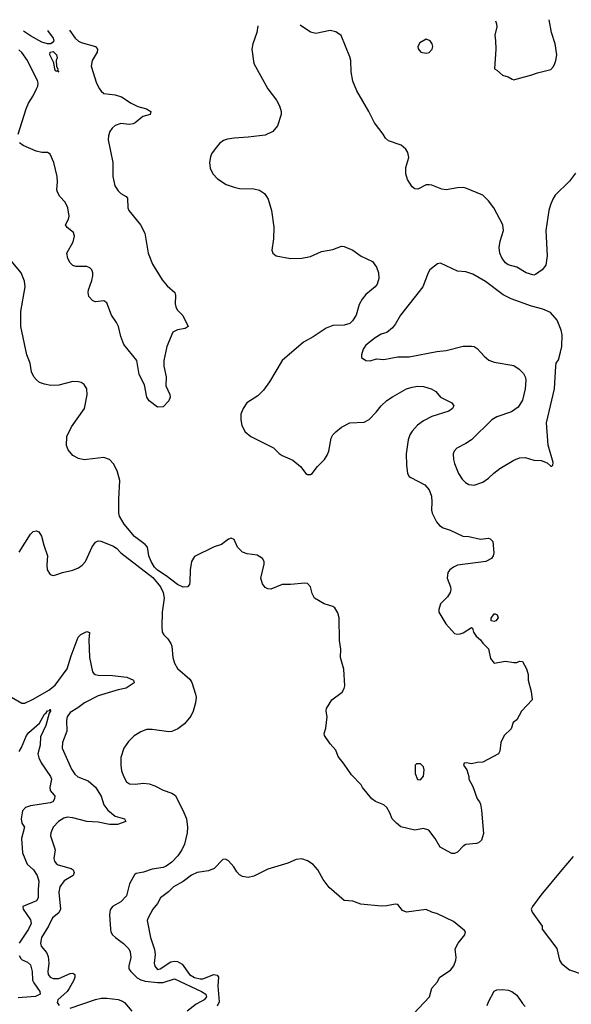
# Model space of a CAD drawing. Header units: inches. Extents: x 2323201 to 2563958, y 895391 to 1023096.
# Tile 21 of 196: x 2354754 to 2358656, y 1012658 to 1019620. Entities that reach past the tile are written whole.
import ezdxf

# ---------------------------------------------------------------- set-up
doc = ezdxf.new("R2010")
doc.units = ezdxf.units.IN
doc.header["$MEASUREMENT"] = 0
doc.layers.add('C3051', color=7, linetype='Continuous')

msp = doc.modelspace()

# ---------------------------------------------------------------- linework, layer by layer
at = {"layer": 'C3051', "color": 5}
for points, elevation in [([(2358120.2, 1019611.4), (2358127.4, 1019590), (2358128.9, 1019570), (2358114, 1019510), (2358120.4, 1019470), (2358121.3, 1019410), (2358112, 1019272), (2358130, 1019262), (2358170, 1019226.8), (2358210, 1019214.8), (2358238, 1019198), (2358250, 1019194.8), (2358290, 1019206), (2358370, 1019226.2), (2358415.9, 1019244.1), (2358510, 1019266.7), (2358530, 1019288.5), (2358539.8, 1019310), (2358547.6, 1019330), (2358553.8, 1019370), (2358542.3, 1019450), (2358515.1, 1019530), (2358498.9, 1019619.5)], 320), ([(2356439, 1019575.2), (2356431.8, 1019528.2), (2356403.8, 1019450), (2356397.1, 1019410), (2356410.4, 1019310), (2356508.6, 1019130), (2356570.1, 1019050.1), (2356592.8, 1019010), (2356603.5, 1018970), (2356602.6, 1018950), (2356576.6, 1018870), (2356544.6, 1018830), (2356490, 1018803.2), (2356370, 1018787.9), (2356270, 1018781.8), (2356225.1, 1018774.9), (2356195.5, 1018764.5), (2356170, 1018745.6), (2356143.2, 1018716.8), (2356111.8, 1018670), (2356104.2, 1018650), (2356097, 1018610), (2356101.3, 1018570), (2356121.3, 1018530), (2356153.7, 1018493.7), (2356215.4, 1018455.4), (2356270, 1018434.9), (2356310, 1018427), (2356410, 1018423.5), (2356450, 1018413.8), (2356484.6, 1018390), (2356500.2, 1018370), (2356511.1, 1018350), (2356535.5, 1018270), (2356552.8, 1018152.8), (2356550.2, 1018069.8), (2356537.4, 1017990), (2356544.9, 1017970), (2356568, 1017950), (2356670, 1017931), (2356750, 1017932.5), (2356810, 1017946), (2356890, 1017980.2), (2356970, 1017994.3), (2357030, 1018017.7), (2357050, 1018016.9), (2357110, 1017990.3), (2357170, 1017948.7), (2357250, 1017910.6), (2357277.1, 1017870), (2357292.4, 1017830), (2357294, 1017790), (2357281.6, 1017750), (2357268, 1017730), (2357203.2, 1017676.8), (2357176, 1017644), (2357154.4, 1017605.6), (2357134.7, 1017530), (2357108.2, 1017490), (2357090, 1017471.8), (2357050, 1017459.9), (2356970, 1017456.8), (2356922, 1017438), (2356830, 1017376.2), (2356760.6, 1017339.4), (2356610.2, 1017210), (2356521.1, 1017058.9), (2356478.7, 1017001.3), (2356438.7, 1016961.3), (2356360.5, 1016910), (2356334, 1016870), (2356317.3, 1016830), (2356318, 1016790), (2356326, 1016750), (2356350, 1016705.5), (2356390, 1016672.7), (2356550, 1016593.7), (2356590, 1016552.7), (2356610, 1016539.5), (2356685.1, 1016505.1), (2356740.9, 1016460.9), (2356778.8, 1016410), (2356790, 1016403), (2356810, 1016403), (2356824, 1016410), (2356859.5, 1016460.5), (2356910, 1016510.6), (2356930, 1016540.7), (2356941.3, 1016570), (2356958, 1016662), (2356970, 1016683.8), (2356990, 1016704.9), (2357030, 1016738.4), (2357090, 1016770.4), (2357190, 1016774.9), (2357226.9, 1016793.1), (2357276.3, 1016843.7), (2357311.1, 1016890), (2357350, 1016927.4), (2357390, 1016954.3), (2357490, 1017008.9), (2357530, 1017022), (2357570, 1017028.9), (2357610, 1017025.3), (2357664.7, 1017010), (2357698.8, 1016990), (2357730.5, 1016950.5), (2357812, 1016910), (2357826, 1016890), (2357814.8, 1016870), (2357790, 1016852.3), (2357670, 1016814.3), (2357610, 1016783.1), (2357567.8, 1016752.2), (2357529.4, 1016710.6), (2357514.6, 1016685.4), (2357502.2, 1016650), (2357488, 1016550), (2357490.2, 1016470.2), (2357498, 1016410), (2357510, 1016390.8), (2357521.7, 1016381.7), (2357618.8, 1016330), (2357650, 1016294.8), (2357666, 1016250), (2357670.4, 1016210), (2357668.1, 1016151.9), (2357672.7, 1016130), (2357701.3, 1016070), (2357723.7, 1016043.7), (2357750, 1016026.7), (2357798, 1016010), (2357887.9, 1015967.9), (2357930, 1015966.8), (2358013.6, 1015946.4), (2358070, 1015954.8), (2358082, 1015950), (2358101, 1015930), (2358107.3, 1015850), (2358102.8, 1015830), (2358090.4, 1015809.6), (2358052, 1015790), (2357850, 1015763.7), (2357822.8, 1015750), (2357797.3, 1015730), (2357783, 1015710), (2357777.3, 1015670), (2357800.5, 1015610), (2357803, 1015590), (2357798, 1015570), (2357779.9, 1015540.1), (2357731.3, 1015490), (2357718, 1015450), (2357718, 1015430), (2357767.5, 1015347.5), (2357830, 1015281), (2357850, 1015276), (2357870, 1015278), (2357890, 1015284.7), (2357950, 1015322), (2357958, 1015318), (2357964.7, 1015290), (2357982, 1015262), (2358014.4, 1015234.4), (2358030.9, 1015210.9), (2358070, 1015172), (2358083.5, 1015103.5), (2358110, 1015071.3), (2358190, 1015084.7), (2358250, 1015076), (2358270, 1015076), (2358290, 1015084.7), (2358310, 1015082), (2358338, 1015030), (2358352, 1014990), (2358351.3, 1014950), (2358370.9, 1014870.9), (2358378, 1014810), (2358304.7, 1014730), (2358271.3, 1014670), (2358244.7, 1014650), (2358230, 1014606), (2358182, 1014558), (2358158, 1014510), (2358151.1, 1014448.9), (2358142, 1014430), (2358030.9, 1014369.1), (2357990, 1014369), (2357950, 1014359), (2357914, 1014366), (2357898, 1014362), (2357894, 1014350), (2357916, 1014316), (2357931, 1014270), (2357931.3, 1014250), (2357959.1, 1014199.1), (2357990.6, 1014110.6), (2358006.8, 1014090), (2358013.2, 1014073.2), (2358020.7, 1014030), (2358033.7, 1013866.3), (2358021, 1013819), (2357999.8, 1013800.2), (2357985.4, 1013794.6), (2357910, 1013788.7), (2357890, 1013775.3), (2357850, 1013734), (2357830, 1013725.2), (2357810, 1013724), (2357729, 1013770), (2357694, 1013830), (2357648.7, 1013890), (2357610, 1013900.9), (2357549.6, 1013889.6), (2357450, 1013913.2), (2357418.6, 1013938.6), (2357389.4, 1013969.4), (2357372.9, 1014012.9), (2357350, 1014048.7), (2357329.3, 1014069.3), (2357270, 1014093.2), (2357244, 1014110), (2357179, 1014190), (2357168.7, 1014210), (2357100.2, 1014280.2), (2357050, 1014355.3), (2357006, 1014410), (2356990, 1014455.3), (2356950, 1014499), (2356910, 1014558), (2356906.8, 1014573.2), (2356919, 1014610), (2356929, 1014690), (2356921.2, 1014730), (2356923.7, 1014750), (2356962.7, 1014810), (2357034.2, 1014865.8), (2357049.7, 1014890), (2357053, 1014910), (2357047.5, 1015027.5), (2357023.6, 1015110), (2357025.1, 1015170), (2357016.3, 1015230), (2357014.5, 1015390), (2357005.6, 1015425.6), (2356982.5, 1015462.5), (2356970, 1015471.5), (2356908.9, 1015488.9), (2356838.7, 1015530), (2356821.8, 1015561.8), (2356810.8, 1015610), (2356790, 1015632.7), (2356770, 1015635.8), (2356670, 1015625.7), (2356610, 1015625.8), (2356530, 1015594), (2356510, 1015595.1), (2356490, 1015605.2), (2356472.3, 1015630), (2356460.9, 1015670), (2356484.5, 1015770), (2356483.7, 1015790), (2356472.7, 1015810), (2356434.1, 1015834.1), (2356362.9, 1015842.9), (2356330, 1015854), (2356295.8, 1015890), (2356270, 1015945.2), (2356250, 1015954.5), (2356230, 1015947), (2356182, 1015910), (2356130, 1015893.8), (2355990, 1015823.6), (2355970.3, 1015790), (2355960.9, 1015730), (2355957.6, 1015642.4), (2355954.2, 1015625.8), (2355941, 1015610), (2355910, 1015607.4), (2355870, 1015625.3), (2355790, 1015687.1), (2355727.7, 1015727.7), (2355707.3, 1015750), (2355683.7, 1015790), (2355667, 1015830), (2355658, 1015890), (2355640.9, 1015910), (2355565.3, 1015965.3), (2355493.8, 1016053.8), (2355459.8, 1016110), (2355454.2, 1016130), (2355454.2, 1016230), (2355461.4, 1016361.4), (2355443.5, 1016430), (2355418.6, 1016478.6), (2355389.3, 1016510), (2355350, 1016525.1), (2355230, 1016509.1), (2355210, 1016508.4), (2355170, 1016517.8), (2355130, 1016538.2), (2355097.4, 1016577.4), (2355085.4, 1016610), (2355086.6, 1016673.4), (2355119.7, 1016740.3), (2355211.3, 1016870), (2355232.3, 1016967.7), (2355229.7, 1017010), (2355210, 1017040.7), (2355190, 1017054), (2355170, 1017059.6), (2355130, 1017061.3), (2355030, 1017035.1), (2354973.4, 1017033.4), (2354930, 1017042), (2354895, 1017055), (2354872.5, 1017072.5), (2354854.4, 1017094.4), (2354838.5, 1017130), (2354828.4, 1017190), (2354804.2, 1017250), (2354762.9, 1017450), (2354762.7, 1017557.3), (2354792.6, 1017730), (2354788.3, 1017770), (2354763.5, 1017830), (2354685.4, 1017925.4)], 320), ([(2355105.8, 1019546.5), (2355146.7, 1019490), (2355170, 1019468.6), (2355190, 1019458.5), (2355289.2, 1019429.2), (2355304.9, 1019410), (2355300.9, 1019390), (2355266.7, 1019330), (2355260.8, 1019290), (2355298.5, 1019170), (2355318.9, 1019130), (2355330, 1019114.4), (2355350, 1019098.7), (2355430, 1019088), (2355474.3, 1019074.3), (2355543, 1019030), (2355590, 1019006), (2355650, 1018988.4), (2355682, 1018970), (2355676, 1018950), (2355624.7, 1018935.3), (2355570.1, 1018889.9), (2355556.6, 1018883.4), (2355530, 1018879.3), (2355470, 1018885.1), (2355429.3, 1018870.7), (2355407.8, 1018852.2), (2355392, 1018828), (2355382.2, 1018797.8), (2355380.2, 1018770), (2355413.9, 1018610), (2355411.9, 1018510), (2355425.9, 1018445.9), (2355450, 1018408.8), (2355470, 1018391.6), (2355508, 1018370), (2355516.7, 1018356.7), (2355518.9, 1018290), (2355527.2, 1018270), (2355608.5, 1018170), (2355639.5, 1018110), (2355663.7, 1017970), (2355693.1, 1017890), (2355761.4, 1017781.4), (2355798, 1017738), (2355850.3, 1017690.3), (2355855.8, 1017670), (2355854, 1017610), (2355858.4, 1017590), (2355869, 1017569), (2355907.3, 1017527.3), (2355944.7, 1017450), (2355923.5, 1017436.5), (2355870, 1017426), (2355838, 1017410), (2355795.8, 1017310), (2355774, 1017210), (2355774, 1017170), (2355790, 1017094), (2355788.4, 1017030), (2355817.1, 1016970), (2355819.3, 1016950), (2355810, 1016924), (2355770, 1016882), (2355730, 1016879), (2355670, 1016924.5), (2355654, 1016950), (2355637.3, 1017037.3), (2355599.4, 1017110), (2355582.9, 1017210), (2355490, 1017323.7), (2355470, 1017379.3), (2355452.8, 1017450), (2355438.7, 1017478.7), (2355402.5, 1017530), (2355370, 1017618), (2355350, 1017631.1), (2355290, 1017625.6), (2355271.4, 1017631.4), (2355243.1, 1017663.1), (2355238, 1017690), (2355240.5, 1017710), (2355265.5, 1017774.5), (2355271.8, 1017808.2), (2355271.9, 1017830), (2355264.4, 1017850), (2355250, 1017865.4), (2355230, 1017873.8), (2355150, 1017875.6), (2355130, 1017881.1), (2355110, 1017899.6), (2355094.5, 1017930), (2355088.1, 1017970), (2355131.3, 1018050), (2355142.9, 1018090), (2355134.8, 1018114.8), (2355089.7, 1018150), (2355078.3, 1018170), (2355100.3, 1018210), (2355104.1, 1018230), (2355093.9, 1018290), (2355076.5, 1018330), (2355038, 1018370), (2355020.4, 1018400.4), (2355017.7, 1018417.7), (2355022, 1018470), (2355018.1, 1018510), (2354995.9, 1018610), (2354970, 1018668.3), (2354950, 1018680.3), (2354910, 1018680.3), (2354870.2, 1018689.8), (2354778.4, 1018730), (2354752.6, 1018750)], 280), ([(2354951.5, 1019543.2), (2354990.2, 1019490), (2354995.3, 1019470), (2354984.6, 1019455.4), (2354971.8, 1019448.2), (2354950, 1019448.3), (2354910, 1019461.4), (2354830, 1019506.3), (2354780.5, 1019539.5)], 260), ([(2358685.1, 1018534.9), (2358642.7, 1018477.3), (2358541.7, 1018378.3), (2358524.4, 1018350), (2358509.1, 1018310), (2358496.9, 1018270), (2358476.1, 1018130), (2358484.6, 1017950), (2358476, 1017884), (2358451, 1017850), (2358401.7, 1017818.3), (2358390, 1017814), (2358337.2, 1017830), (2358270, 1017869.6), (2358210, 1017887.1), (2358190, 1017901.3), (2358167.3, 1017930), (2358149.7, 1017970), (2358145.4, 1018010), (2358152.7, 1018052.7), (2358175.4, 1018130), (2358171.4, 1018170), (2358109.1, 1018290), (2358070, 1018338.4), (2358030, 1018378.4), (2357910, 1018428.6), (2357890, 1018432.9), (2357850, 1018431), (2357770, 1018417.7), (2357741.3, 1018421.3), (2357670.5, 1018449.5), (2357650, 1018451.5), (2357628.8, 1018451.2), (2357570, 1018420.9), (2357550, 1018422.7), (2357530, 1018437.2), (2357497, 1018490), (2357485.6, 1018530), (2357485.8, 1018574.2), (2357505.6, 1018645.6), (2357499.5, 1018679.5), (2357484.5, 1018704.5), (2357451.5, 1018731.5), (2357362, 1018762), (2357340.9, 1018780.9), (2357324, 1018810), (2357262.7, 1018890), (2357223.7, 1018970), (2357137.7, 1019117.7), (2357110, 1019184), (2357098.5, 1019250), (2357095.5, 1019330), (2357090, 1019357.2), (2357028.4, 1019508.4), (2356990, 1019533.3), (2356950, 1019542.4), (2356850, 1019521.6), (2356810, 1019531.3), (2356737.6, 1019581.6)], 320), ([(2354742.3, 1018810), (2354799.8, 1018990), (2354816.5, 1019030), (2354850, 1019082), (2354873.3, 1019130), (2354882.6, 1019150), (2354885.5, 1019170), (2354881.1, 1019190), (2354848.4, 1019248.4), (2354810, 1019331.2), (2354770, 1019387.3), (2354747.5, 1019407.5)], 280), ([(2354750, 1015855.2), (2354830, 1015982.6), (2354850, 1016000.2), (2354870, 1016005.4), (2354890, 1015999.1), (2354908, 1015968), (2354924.6, 1015904.6), (2354951.9, 1015830), (2354945.2, 1015765.2), (2354947.7, 1015730), (2354970, 1015696.4), (2354990, 1015690.3), (2355010, 1015694.3), (2355056, 1015710), (2355130, 1015726.5), (2355170, 1015745.2), (2355196, 1015764), (2355219, 1015790), (2355267.4, 1015892.6), (2355290, 1015926), (2355310, 1015934.4), (2355328.3, 1015931.7), (2355417.3, 1015897.3), (2355440.6, 1015880.6), (2355470, 1015849.1), (2355695, 1015675), (2355750.4, 1015610), (2355768, 1015570), (2355775.5, 1015530), (2355762.4, 1015430), (2355758.4, 1015330), (2355761.6, 1015290), (2355773.4, 1015270), (2355802.6, 1015242.6), (2355824, 1015210), (2355831.4, 1015190), (2355836.6, 1015110), (2355850.1, 1015070), (2355870, 1015032.8), (2355956.5, 1014956.5), (2355972.3, 1014932.3), (2355998.1, 1014850), (2356001.5, 1014830), (2355998.1, 1014790), (2355980.4, 1014730), (2355963.8, 1014696.2), (2355918.9, 1014641.1), (2355873.5, 1014606.5), (2355830, 1014587.9), (2355810, 1014585.4), (2355690, 1014602.2), (2355650, 1014600.7), (2355610, 1014585), (2355564.6, 1014555.4), (2355523.3, 1014516.7), (2355490.2, 1014470), (2355470, 1014404), (2355468.7, 1014350), (2355475.2, 1014310), (2355490, 1014266.7), (2355510, 1014231.8), (2355530, 1014217.3), (2355570, 1014213.6), (2355630, 1014222.7), (2355670, 1014216.1), (2355710, 1014202.8), (2355770, 1014172.8), (2355831.4, 1014151.4), (2355855, 1014135), (2355915, 1014015), (2355932.9, 1013970), (2355942.1, 1013910), (2355939.3, 1013870), (2355919.8, 1013790), (2355900.7, 1013750), (2355872.8, 1013707.2), (2355830, 1013664.4), (2355790, 1013634.6), (2355770, 1013625.2), (2355690, 1013614.9), (2355630, 1013592.3), (2355578, 1013582), (2355565.7, 1013574.3), (2355531.7, 1013510), (2355510, 1013425.6), (2355470, 1013382.6), (2355411.2, 1013348.8), (2355394.4, 1013325.6), (2355388.2, 1013290), (2355396, 1013190), (2355399.5, 1013170), (2355411.7, 1013150), (2355431.6, 1013130), (2355488.7, 1013088.7), (2355525.4, 1013050), (2355535.9, 1013030), (2355539.7, 1012990), (2355526.4, 1012930), (2355527.2, 1012910), (2355540.6, 1012890), (2355585.6, 1012845.6), (2355610, 1012831.5), (2355642, 1012822), (2355730, 1012811.7), (2355770, 1012813.2), (2355850, 1012837.5), (2356040.3, 1012750), (2356070.1, 1012730.1), (2356075.6, 1012710), (2356059.1, 1012690), (2356001.7, 1012658.3), (2355938, 1012610)], 320), ([(2354697.1, 1014830), (2354768.5, 1014788.5), (2354790, 1014786.5), (2354850, 1014814.6), (2354960.3, 1014879.7), (2355006, 1014914), (2355089.2, 1015030.8), (2355117.5, 1015122.5), (2355167, 1015253), (2355186.7, 1015273.3), (2355230, 1015293.4), (2355246.8, 1015286.8), (2355244.3, 1015235.7), (2355248.8, 1015110), (2355269.2, 1015010), (2355277.8, 1014997.8), (2355288.9, 1014988.9), (2355310, 1014984.8), (2355410, 1014982.4), (2355511, 1014970), (2355558, 1014950), (2355563, 1014930), (2355506.5, 1014893.5), (2355450, 1014881.5), (2355310, 1014838.8), (2355211.6, 1014790), (2355165.7, 1014754.3), (2355110, 1014721.1), (2355090.2, 1014690), (2355085.5, 1014665.5), (2355088, 1014590), (2355057.8, 1014510), (2355055.5, 1014470), (2355121.1, 1014321.1), (2355145.1, 1014285.1), (2355165.9, 1014265.9), (2355237.5, 1014237.5), (2355290, 1014194.2), (2355330.1, 1014130), (2355348.9, 1014068.9), (2355377.3, 1014030), (2355429, 1013989), (2355496, 1013970), (2355505.3, 1013950), (2355446.8, 1013930), (2355390, 1013929.6), (2355310, 1013946.7), (2355230, 1013951.8), (2355130, 1013977.6), (2355090, 1013982.2), (2355065.6, 1013974.4), (2355028.7, 1013950), (2354990.3, 1013910), (2354974.7, 1013870), (2354972.9, 1013850), (2355005.3, 1013750), (2354996.5, 1013690), (2355001.3, 1013670), (2355013.2, 1013653.2), (2355025.2, 1013645.2), (2355118.4, 1013618.4), (2355131.4, 1013610), (2355139.7, 1013590), (2355131.3, 1013568.7), (2355069, 1013531), (2355038.4, 1013490), (2355031.4, 1013450), (2355042.7, 1013330), (2355030, 1013305.1), (2354987.1, 1013270), (2354958.8, 1013210), (2354908.8, 1013130), (2354901.6, 1013090), (2354907.1, 1013070), (2354944.4, 1013024.4), (2354956.6, 1012996.6), (2354960.2, 1012950), (2354952, 1012890), (2354956.5, 1012870), (2354970.2, 1012850.2), (2354990, 1012840.7), (2355030, 1012840.9), (2355110, 1012876.3), (2355130, 1012877.8), (2355143.8, 1012870), (2355144, 1012850), (2355136.9, 1012830), (2355105, 1012770), (2355090, 1012749.9), (2355023.5, 1012690), (2355018.4, 1012670), (2355032.9, 1012650)], 280), ([(2354750, 1014446.8), (2354767, 1014473), (2354801.2, 1014558.8), (2354819.4, 1014580.6), (2354893.6, 1014646.4), (2354930, 1014708.9), (2354941.8, 1014718.2), (2354950, 1014734.3), (2354964.5, 1014735.5), (2354970, 1014744.7), (2354971.5, 1014730), (2354963, 1014717), (2354938.6, 1014630), (2354901.2, 1014550), (2354897.9, 1014490), (2354883.5, 1014430), (2354890, 1014402), (2354906.5, 1014366.5), (2354972.6, 1014270), (2354978.5, 1014250), (2354968.4, 1014190), (2354970.4, 1014170), (2354998, 1014138), (2355002, 1014130), (2355000.7, 1014110), (2354988.8, 1014090), (2354970, 1014082.4), (2354830, 1014060.4), (2354794.9, 1014050), (2354774.4, 1014025.6), (2354765, 1013970), (2354770, 1013939.5), (2354788.9, 1013910), (2354768, 1013830), (2354774.7, 1013730), (2354807.3, 1013650), (2354852.3, 1013610), (2354876.9, 1013570), (2354890.3, 1013530), (2354883.6, 1013470), (2354883.6, 1013410), (2354873.1, 1013390), (2354776.3, 1013350), (2354777.6, 1013330), (2354830, 1013255.8), (2354834.1, 1013230), (2354815.8, 1013190), (2354750, 1013091.5)], 260), ([(2358670, 1013704), (2358588.2, 1013610), (2358441.6, 1013430), (2358382, 1013350), (2358373, 1013330), (2358378.4, 1013310), (2358450.4, 1013210.4), (2358450.7, 1013190), (2358553.9, 1013053.9), (2358572.9, 1012970), (2358585.8, 1012945.8), (2358642.2, 1012902.2), (2358732, 1012872)], 340), ([(2357539, 1012590), (2357652.7, 1012710), (2357670, 1012772), (2357706, 1012814), (2357726, 1012850), (2357800.8, 1012899.2), (2357825.6, 1012930), (2357839.6, 1012970), (2357841.6, 1012990), (2357834, 1013050), (2357855.3, 1013090), (2357902, 1013150), (2357908.7, 1013170), (2357900.2, 1013180.2), (2357822.9, 1013242.9), (2357710, 1013297), (2357670, 1013309.5), (2357630, 1013329.6), (2357490, 1013310.7), (2357462.1, 1013322.1), (2357430, 1013362.9), (2357424.2, 1013364.2), (2357410, 1013366), (2357350, 1013354.7), (2357310, 1013353.3), (2357167.3, 1013367.2), (2357110, 1013387.3), (2357050, 1013392.7), (2356943.5, 1013483.5), (2356900.1, 1013540.1), (2356863.7, 1013610), (2356830, 1013646), (2356790, 1013672), (2356750, 1013687), (2356710, 1013682.4), (2356650, 1013656.9), (2356510, 1013614), (2356410, 1013564.5), (2356370, 1013555.1), (2356330, 1013562), (2356310, 1013574.5), (2356290, 1013596), (2356269.7, 1013629.7), (2356230, 1013672.7), (2356210, 1013684), (2356190, 1013682), (2356130, 1013619.3), (2356090, 1013602.9), (2356010, 1013589.6), (2355970, 1013571.6), (2355910, 1013527), (2355842.8, 1013490), (2355805.7, 1013454.3), (2355750, 1013411.5), (2355727.9, 1013372.1), (2355695.8, 1013330), (2355662, 1013270), (2355655.3, 1013250), (2355679.7, 1013130), (2355706.6, 1013046.6), (2355711.2, 1013010), (2355706, 1012950), (2355710, 1012926.8), (2355730, 1012904.9), (2355748.4, 1012908.4), (2355822.3, 1012957.7), (2355850, 1012963.7), (2355870, 1012961.6), (2355902.4, 1012942.4), (2355955, 1012870), (2355990, 1012847.9), (2356030, 1012839), (2356050, 1012839.2), (2356127.9, 1012867.9), (2356150, 1012864.9), (2356159.3, 1012850), (2356156.3, 1012790), (2356164, 1012676), (2356150, 1012644.6)], 340), ([(2354750, 1013002.4), (2354761.9, 1012981.9), (2354772.5, 1012972.5), (2354810, 1012957.4), (2354830, 1012937.4), (2354842.3, 1012890), (2354844.8, 1012830), (2354853, 1012810), (2354895.5, 1012750), (2354898.2, 1012730), (2354866.8, 1012713.2), (2354744.4, 1012704.4)], 260), ([(2358060.7, 1012650), (2358070, 1012676), (2358110, 1012750.8), (2358130, 1012760.7), (2358170, 1012763.8), (2358210, 1012759.3), (2358236, 1012750), (2358270, 1012724), (2358310, 1012664), (2358330, 1012643)], 320), ([(2355110, 1012630.7), (2355290, 1012692.6), (2355330, 1012701.9), (2355370, 1012701.9), (2355450, 1012691.7), (2355480.6, 1012680.6), (2355495.6, 1012670), (2355546.4, 1012610)], 280)]:
    msp.add_lwpolyline(points, dxfattribs=dict(at, elevation=elevation))
for points, elevation in [([(2357630, 1019480.9), (2357584.7, 1019455.3), (2357570.7, 1019430), (2357573.7, 1019413.7), (2357592, 1019390), (2357630, 1019382), (2357650, 1019387.3), (2357672, 1019410), (2357675.6, 1019430), (2357671.6, 1019450), (2357657.2, 1019470)], 320), ([(2355030, 1019248), (2355018, 1019258), (2355010, 1019254), (2355002.9, 1019270), (2354995.3, 1019315.3), (2354968.3, 1019370), (2354970, 1019390.5), (2354990, 1019395.8), (2355014, 1019370), (2355018, 1019350), (2355013, 1019330), (2355015.5, 1019290), (2355022.8, 1019270), (2355021, 1019261)], 260), ([(2357730, 1017897.2), (2357710, 1017893.2), (2357654.8, 1017850), (2357642.8, 1017830), (2357606.8, 1017730), (2357448.2, 1017530), (2357412.2, 1017470), (2357390, 1017442), (2357350, 1017409), (2357310, 1017395.1), (2357268.9, 1017371.1), (2357202.5, 1017317.5), (2357184.7, 1017290), (2357171.3, 1017250), (2357171.6, 1017231.6), (2357202, 1017210), (2357232.5, 1017207.5), (2357278, 1017222), (2357330, 1017218), (2357430, 1017235.3), (2357510, 1017237), (2357705.7, 1017274.3), (2357770, 1017280.8), (2357890, 1017310.2), (2357950, 1017311.8), (2357970, 1017308), (2357990, 1017295.5), (2358040, 1017240), (2358073.1, 1017213.1), (2358110, 1017198.3), (2358250, 1017174), (2358287.7, 1017147.7), (2358317.3, 1017117.3), (2358332.2, 1017090), (2358335.3, 1017070), (2358330.3, 1017010.3), (2358310.2, 1016929.8), (2358279.1, 1016880.9), (2358232.7, 1016847.3), (2358130, 1016812.7), (2358093.4, 1016790), (2357950, 1016649.8), (2357910, 1016622.6), (2357846.8, 1016590), (2357827.7, 1016570), (2357820.5, 1016550), (2357823.1, 1016510), (2357830, 1016481), (2357858.4, 1016410), (2357884.4, 1016370), (2357907.7, 1016347.7), (2357930, 1016334.4), (2357970, 1016328.8), (2358030, 1016348.8), (2358070, 1016377), (2358106.9, 1016413.1), (2358150, 1016445.8), (2358250, 1016504.9), (2358290, 1016521.7), (2358330, 1016523.7), (2358390, 1016506), (2358442.5, 1016502.5), (2358486, 1016486), (2358510, 1016462), (2358518, 1016462), (2358526, 1016470), (2358528, 1016490), (2358491.7, 1016611.7), (2358481, 1016770), (2358536.1, 1017010), (2358545.7, 1017170), (2358549.7, 1017190), (2358564.9, 1017215.1), (2358580.4, 1017270), (2358588.3, 1017310), (2358591.3, 1017391.3), (2358583.8, 1017423.8), (2358555.6, 1017495.6), (2358509.3, 1017550), (2358453.9, 1017573.9), (2358374.3, 1017594.3), (2358230, 1017645.6), (2358174.9, 1017674.9), (2358050, 1017769.7), (2357960.1, 1017820.1), (2357910, 1017838), (2357850, 1017842)], 340), ([(2358110, 1015364), (2358088.7, 1015368.7), (2358088.4, 1015388.4), (2358110, 1015418), (2358118, 1015418), (2358132, 1015412), (2358138, 1015390), (2358122, 1015370)], 320), ([(2357590, 1014358), (2357562, 1014358), (2357552, 1014348), (2357551, 1014290), (2357567.1, 1014247.1), (2357590, 1014246), (2357610, 1014272), (2357615.9, 1014315.9), (2357610, 1014338)], 320)]:
    msp.add_lwpolyline(points, close=True, dxfattribs=dict(at, elevation=elevation))

doc.saveas('drawing.dxf')
